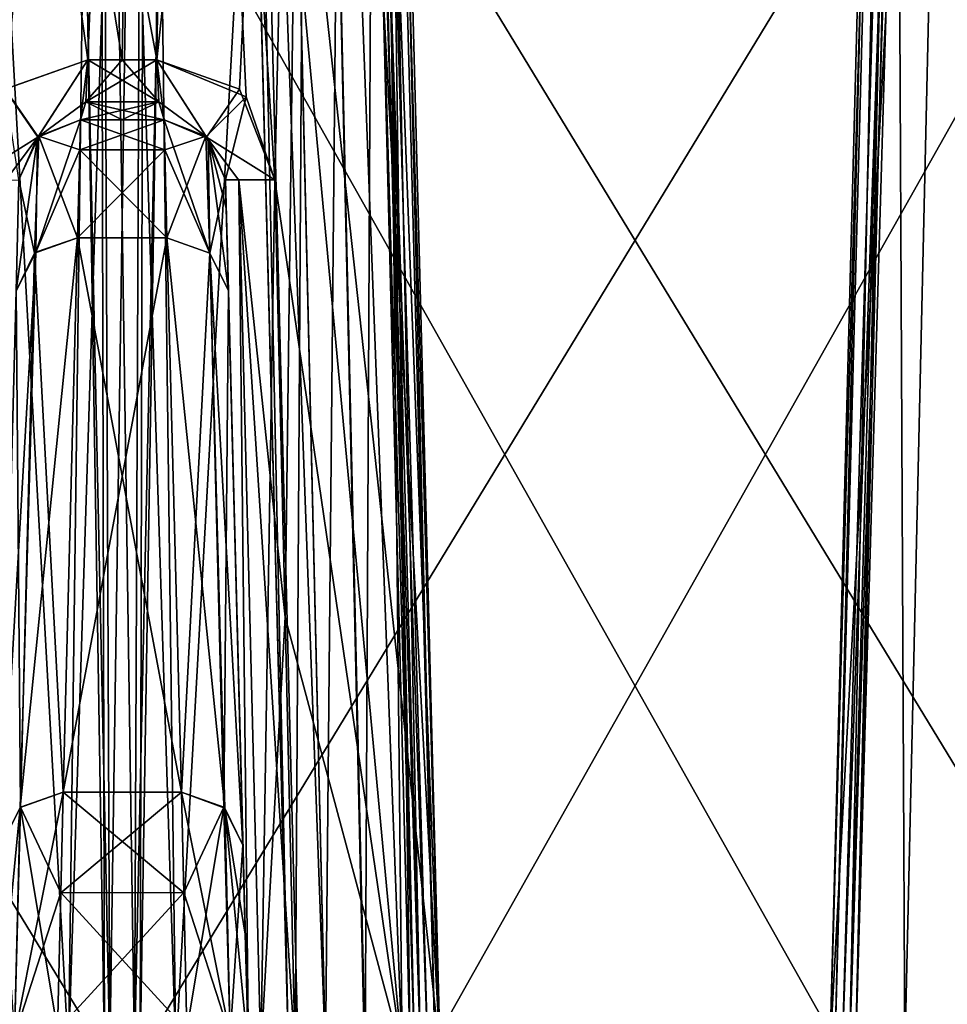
# Model space of a CAD drawing. Header units: inches. Extents: x -9.1 to 9.1, y -2.2 to 4.3.
# Tile 230 of 256: x -6.05 to -5.598, y -0.331 to 0.149. Entities that reach past the tile are written whole.
import ezdxf

# ---------------------------------------------------------------- set-up
doc = ezdxf.new("R2010")
doc.units = ezdxf.units.IN
doc.header["$LTSCALE"] = 65.185185
doc.header["$MEASUREMENT"] = 0
for name, color, linetype in [('2226', 7, 'CONTINUOUS'), ('2227', 7, 'CONTINUOUS'), ('2228', 7, 'CONTINUOUS'), ('2229', 7, 'CONTINUOUS'), ('2230', 7, 'CONTINUOUS'), ('2231', 7, 'CONTINUOUS'), ('2232', 7, 'CONTINUOUS'), ('2234', 7, 'CONTINUOUS'), ('2235', 7, 'CONTINUOUS'), ('2236', 7, 'CONTINUOUS'), ('2237', 7, 'CONTINUOUS'), ('2238', 7, 'CONTINUOUS'), ('3068', 7, 'CONTINUOUS'), ('3069', 7, 'CONTINUOUS'), ('3070', 7, 'CONTINUOUS'), ('3071', 7, 'CONTINUOUS'), ('3072', 7, 'CONTINUOUS'), ('3073', 7, 'CONTINUOUS'), ('4122', 7, 'CONTINUOUS'), ('7433', 7, 'CONTINUOUS'), ('7443', 7, 'CONTINUOUS'), ('7447', 7, 'CONTINUOUS'), ('7457', 7, 'CONTINUOUS'), ('7471', 7, 'CONTINUOUS'), ('7473', 7, 'CONTINUOUS'), ('7477', 7, 'CONTINUOUS'), ('7495', 7, 'CONTINUOUS'), ('7496', 7, 'CONTINUOUS'), ('7497', 7, 'CONTINUOUS'), ('7498', 7, 'CONTINUOUS'), ('7499', 7, 'CONTINUOUS'), ('7500', 7, 'CONTINUOUS'), ('7501', 7, 'CONTINUOUS'), ('7502', 7, 'CONTINUOUS'), ('7504', 7, 'CONTINUOUS'), ('7505', 7, 'CONTINUOUS'), ('7506', 7, 'CONTINUOUS'), ('7507', 7, 'CONTINUOUS'), ('7508', 7, 'CONTINUOUS'), ('7509', 7, 'CONTINUOUS'), ('7510', 7, 'CONTINUOUS'), ('7511', 7, 'CONTINUOUS'), ('7558', 7, 'CONTINUOUS'), ('7561', 7, 'CONTINUOUS'), ('7562', 7, 'CONTINUOUS'), ('7573', 7, 'CONTINUOUS'), ('7576', 7, 'CONTINUOUS'), ('7582', 7, 'CONTINUOUS'), ('7651', 7, 'CONTINUOUS'), ('7654', 7, 'CONTINUOUS'), ('7656', 7, 'CONTINUOUS'), ('7659', 7, 'CONTINUOUS'), ('7691', 7, 'CONTINUOUS'), ('7694', 7, 'CONTINUOUS'), ('7696', 7, 'CONTINUOUS'), ('7699', 7, 'CONTINUOUS'), ('7716', 7, 'CONTINUOUS')]:
    doc.layers.add(name, color=color, linetype=linetype)

msp = doc.modelspace()

# ---------------------------------------------------------------- linework, layer by layer
at = {"layer": '2226', "linetype": 'Continuous'}
for points in [[(-6.05718, 0.11494, 2.79774), (-6.04113, 0.09165, 2.8349), (-6.01682, 0.12921, 2.80832), (-6.05718, 0.11494, 2.79774)], [(-6.04113, 0.09165, 2.8349), (-6.02036, 0.1, 2.8381), (-6.01682, 0.12921, 2.80832), (-6.04113, 0.09165, 2.8349)], [(-6.01682, 0.12921, 2.80832), (-6.02036, 0.1, 2.8381), (-6.01781, 0.10883, 2.817), (-6.01682, 0.12921, 2.80832)], [(-6.07446, 0.07079, 2.79008), (-6.04113, 0.09165, 2.8349), (-6.05718, 0.11494, 2.79774), (-6.07446, 0.07079, 2.79008)], [(-6.04113, 0.09165, 2.8349), (-6.07446, 0.07079, 2.79008), (-6.0568, 0.07059, 2.8083), (-6.04113, 0.09165, 2.8349)], [(-6.05035, 0.07079, 2.83284), (-6.04113, 0.09165, 2.8349), (-6.0568, 0.07059, 2.8083), (-6.05035, 0.07079, 2.83284)]]:
    msp.add_3dface(points, dxfattribs=at)
at = {"layer": '2227', "linetype": 'Continuous'}
for points in [[(-6.02616, -0.355, 2.51422), (-6.11849, -0.355, 2.56708), (-6.09166, 0.82079, 2.58317), (-6.02616, -0.355, 2.51422)], [(-6.05718, 0.11494, 2.79774), (-6.01682, 0.12921, 2.80832), (-6.11268, 0.82079, 2.71927), (-6.05718, 0.11494, 2.79774)], [(-6.01682, 0.12921, 2.80832), (-6, 0.12921, 2.80932), (-6.11268, 0.82079, 2.71927), (-6.01682, 0.12921, 2.80832)], [(-6, 0.12921, 2.80932), (-5.98318, 0.12921, 2.80832), (-6.11268, 0.82079, 2.71927), (-6, 0.12921, 2.80932)], [(-6.11268, 0.82079, 2.71927), (-5.98318, 0.12921, 2.80832), (-5.97324, 0.82079, 2.78829), (-6.11268, 0.82079, 2.71927)], [(-6.01864, 0.2322, 2.52863), (-6.02616, -0.355, 2.51422), (-6.09166, 0.82079, 2.58317), (-6.01864, 0.2322, 2.52863)], [(-5.98318, 0.12921, 2.80832), (-5.93965, 0.11133, 2.79641), (-5.97324, 0.82079, 2.78829), (-5.98318, 0.12921, 2.80832)], [(-5.8636, -0.355, 2.74062), (-5.845, -0.355, 2.667), (-5.97324, 0.82079, 2.78829), (-5.8636, -0.355, 2.74062)], [(-5.92554, 0.07079, 2.79008), (-5.8636, -0.355, 2.74062), (-5.97324, 0.82079, 2.78829), (-5.92554, 0.07079, 2.79008)], [(-5.97324, 0.82079, 2.78829), (-5.845, -0.355, 2.667), (-5.87579, 0.82079, 2.667), (-5.97324, 0.82079, 2.78829)], [(-5.93965, 0.11133, 2.79641), (-5.92554, 0.07079, 2.79008), (-5.97324, 0.82079, 2.78829), (-5.93965, 0.11133, 2.79641)], [(-5.84742, -0.35499, 2.63973), (-5.85461, -0.355, 2.61327), (-5.87871, 0.82079, 2.64024), (-5.84742, -0.35499, 2.63973)], [(-5.87871, 0.82079, 2.64024), (-5.85461, -0.355, 2.61327), (-5.87085, 0.2322, 2.61395), (-5.87871, 0.82079, 2.64024)], [(-5.87579, 0.82079, 2.667), (-5.84742, -0.35499, 2.63973), (-5.87871, 0.82079, 2.64024), (-5.87579, 0.82079, 2.667)], [(-5.845, -0.355, 2.667), (-5.84742, -0.35499, 2.63973), (-5.87579, 0.82079, 2.667), (-5.845, -0.355, 2.667)], [(-5.8636, -0.355, 2.74062), (-5.92554, 0.07079, 2.79008), (-5.92061, -0.14222, 2.79359), (-5.8636, -0.355, 2.74062)], [(-5.91571, -0.355, 2.79707), (-5.8636, -0.355, 2.74062), (-5.92061, -0.14222, 2.79359), (-5.91571, -0.355, 2.79707)]]:
    msp.add_3dface(points, dxfattribs=at)
at = {"layer": '2228', "linetype": 'Continuous'}
for points in [[(-5.94965, 0.07079, 2.83285), (-5.9385, -0.355, 2.83901), (-5.94315, 0.07062, 2.80821), (-5.94965, 0.07079, 2.83285)], [(-5.92061, -0.14222, 2.79359), (-5.92554, 0.07079, 2.79008), (-5.94315, 0.07062, 2.80821), (-5.92061, -0.14222, 2.79359)], [(-5.9385, -0.355, 2.83901), (-5.93242, -0.35527, 2.81515), (-5.94315, 0.07062, 2.80821), (-5.9385, -0.355, 2.83901)], [(-5.93242, -0.35527, 2.81515), (-5.91571, -0.355, 2.79707), (-5.94315, 0.07062, 2.80821), (-5.93242, -0.35527, 2.81515)], [(-5.91571, -0.355, 2.79707), (-5.92061, -0.14222, 2.79359), (-5.94315, 0.07062, 2.80821), (-5.91571, -0.355, 2.79707)]]:
    msp.add_3dface(points, dxfattribs=at)
at = {"layer": '2229', "linetype": 'Continuous'}
for points in [[(-5.93965, 0.11133, 2.79641), (-5.98318, 0.12921, 2.80832), (-5.95914, 0.0919, 2.83479), (-5.93965, 0.11133, 2.79641)], [(-5.95914, 0.0919, 2.83479), (-5.98318, 0.12921, 2.80832), (-5.98219, 0.10882, 2.81701), (-5.95914, 0.0919, 2.83479)], [(-5.94965, 0.07079, 2.83285), (-5.93965, 0.11133, 2.79641), (-5.95914, 0.0919, 2.83479), (-5.94965, 0.07079, 2.83285)], [(-5.94965, 0.07079, 2.83285), (-5.92554, 0.07079, 2.79008), (-5.93965, 0.11133, 2.79641), (-5.94965, 0.07079, 2.83285)], [(-5.97964, 0.1, 2.8381), (-5.95914, 0.0919, 2.83479), (-5.98219, 0.10882, 2.81701), (-5.97964, 0.1, 2.8381)], [(-5.92554, 0.07079, 2.79008), (-5.94965, 0.07079, 2.83285), (-5.94315, 0.07062, 2.80821), (-5.92554, 0.07079, 2.79008)]]:
    msp.add_3dface(points, dxfattribs=at)
at = {"layer": '2230', "linetype": 'Continuous'}
for points in [[(-6.01682, 0.12921, 2.80832), (-6.01781, 0.10883, 2.817), (-6, 0.12921, 2.80932), (-6.01682, 0.12921, 2.80832)], [(-5.98318, 0.12921, 2.80832), (-6.01781, 0.10883, 2.817), (-5.98219, 0.10882, 2.81701), (-5.98318, 0.12921, 2.80832)], [(-6.01781, 0.10883, 2.817), (-5.98318, 0.12921, 2.80832), (-6, 0.12921, 2.80932), (-6.01781, 0.10883, 2.817)], [(-6.01781, 0.10883, 2.817), (-6.02036, 0.1, 2.8381), (-5.98219, 0.10882, 2.81701), (-6.01781, 0.10883, 2.817)], [(-5.98219, 0.10882, 2.81701), (-6.02036, 0.1, 2.8381), (-6, 0.1, 2.83931), (-5.98219, 0.10882, 2.81701)], [(-5.97964, 0.1, 2.8381), (-5.98219, 0.10882, 2.81701), (-6, 0.1, 2.83931), (-5.97964, 0.1, 2.8381)]]:
    msp.add_3dface(points, dxfattribs=at)
at = {"layer": '2231', "linetype": 'Continuous'}
for points in [[(-6.02036, 0.1, 2.8381), (-6.02036, 0.1, 3.68829), (-6, 0.1, 2.83931), (-6.02036, 0.1, 2.8381)], [(-6.02036, 0.1, 3.68829), (-5.97964, 0.1, 2.8381), (-6, 0.1, 2.83931), (-6.02036, 0.1, 3.68829)], [(-5.97964, 0.1, 2.8381), (-6.02036, 0.1, 3.68829), (-5.97964, 0.1, 3.68829), (-5.97964, 0.1, 2.8381)]]:
    msp.add_3dface(points, dxfattribs=at)
at = {"layer": '2232', "linetype": 'Continuous'}
for points in [[(-6.02036, 0.1, 2.8381), (-6.04113, 0.09165, 2.8349), (-6.02036, 0.1, 3.68829), (-6.02036, 0.1, 2.8381)], [(-6.02036, 0.1, 3.68829), (-6.04113, 0.09165, 2.8349), (-6.0407, 0.09205, 3.68829), (-6.02036, 0.1, 3.68829)], [(-6.05035, 0.07079, 2.83284), (-6.05035, 0.07079, 3.68829), (-6.0407, 0.09205, 3.68829), (-6.05035, 0.07079, 2.83284)], [(-6.04113, 0.09165, 2.8349), (-6.05035, 0.07079, 2.83284), (-6.0407, 0.09205, 3.68829), (-6.04113, 0.09165, 2.8349)]]:
    msp.add_3dface(points, dxfattribs=at)
at = {"layer": '2234', "linetype": 'Continuous'}
for points in [[(-6.02036, 0.1, 3.68829), (-6.0407, 0.09205, 3.68829), (-6.02072, 0.08543, 3.80812), (-6.02036, 0.1, 3.68829)], [(-6.0407, 0.09205, 3.68829), (-6.05035, 0.07079, 3.68829), (-6.04273, 0.03513, 3.91677), (-6.0407, 0.09205, 3.68829)], [(-6.02177, 0.04257, 3.92096), (-6.0407, 0.09205, 3.68829), (-6.04273, 0.03513, 3.91677), (-6.02177, 0.04257, 3.92096)], [(-6.0407, 0.09205, 3.68829), (-6.02177, 0.04257, 3.92096), (-6.02072, 0.08543, 3.80812), (-6.0407, 0.09205, 3.68829)], [(-6.05035, 0.07079, 3.68829), (-6.05176, 0.0168, 3.907), (-6.04273, 0.03513, 3.91677), (-6.05035, 0.07079, 3.68829)]]:
    msp.add_3dface(points, dxfattribs=at)
at = {"layer": '2235', "linetype": 'Continuous'}
for points in [[(-5.97964, 0.1, 3.68829), (-6.02036, 0.1, 3.68829), (-6.02072, 0.08543, 3.80812), (-5.97964, 0.1, 3.68829)], [(-5.97964, 0.1, 3.68829), (-6.02072, 0.08543, 3.80812), (-5.97928, 0.08543, 3.80812), (-5.97964, 0.1, 3.68829)], [(-6.02177, 0.04257, 3.92096), (-5.97823, 0.04257, 3.92096), (-5.97928, 0.08543, 3.80812), (-6.02177, 0.04257, 3.92096)], [(-6.02072, 0.08543, 3.80812), (-6.02177, 0.04257, 3.92096), (-5.97928, 0.08543, 3.80812), (-6.02072, 0.08543, 3.80812)]]:
    msp.add_3dface(points, dxfattribs=at)
at = {"layer": '2236', "linetype": 'Continuous'}
for points in [[(-5.95812, 0.09091, 3.68829), (-5.97964, 0.1, 3.68829), (-5.95725, 0.03511, 3.91676), (-5.95812, 0.09091, 3.68829)], [(-5.95725, 0.03511, 3.91676), (-5.97964, 0.1, 3.68829), (-5.97928, 0.08543, 3.80812), (-5.95725, 0.03511, 3.91676)], [(-5.94965, 0.07079, 3.68829), (-5.95812, 0.09091, 3.68829), (-5.94929, 0.05708, 3.80093), (-5.94965, 0.07079, 3.68829)], [(-5.95812, 0.09091, 3.68829), (-5.94824, 0.0168, 3.907), (-5.94929, 0.05708, 3.80093), (-5.95812, 0.09091, 3.68829)], [(-5.94824, 0.0168, 3.907), (-5.95812, 0.09091, 3.68829), (-5.95725, 0.03511, 3.91676), (-5.94824, 0.0168, 3.907)], [(-5.97823, 0.04257, 3.92096), (-5.95725, 0.03511, 3.91676), (-5.97928, 0.08543, 3.80812), (-5.97823, 0.04257, 3.92096)]]:
    msp.add_3dface(points, dxfattribs=at)
at = {"layer": '2237', "linetype": 'Continuous'}
for points in [[(-5.95914, 0.0919, 2.83479), (-5.97964, 0.1, 2.8381), (-5.95812, 0.09091, 3.68829), (-5.95914, 0.0919, 2.83479)], [(-5.97964, 0.1, 2.8381), (-5.97964, 0.1, 3.68829), (-5.95812, 0.09091, 3.68829), (-5.97964, 0.1, 2.8381)], [(-5.94965, 0.07079, 2.83285), (-5.95914, 0.0919, 2.83479), (-5.94965, 0.07079, 3.68829), (-5.94965, 0.07079, 2.83285)], [(-5.94965, 0.07079, 3.68829), (-5.95914, 0.0919, 2.83479), (-5.95812, 0.09091, 3.68829), (-5.94965, 0.07079, 3.68829)]]:
    msp.add_3dface(points, dxfattribs=at)
at = {"layer": '2238', "linetype": 'Continuous'}
for points in [[(-5.9385, -0.355, 2.83901), (-5.94965, 0.07079, 2.83285), (-5.94965, 0.07079, 3.68829), (-5.9385, -0.355, 2.83901)], [(-5.9385, -0.355, 2.83901), (-5.94965, 0.07079, 3.68829), (-5.94929, 0.05708, 3.80093), (-5.9385, -0.355, 2.83901)], [(-5.94824, 0.0168, 3.907), (-5.9385, -0.355, 2.83901), (-5.94929, 0.05708, 3.80093), (-5.94824, 0.0168, 3.907)], [(-5.94116, -0.25335, 4.42085), (-5.9385, -0.355, 2.83901), (-5.94824, 0.0168, 3.907), (-5.94116, -0.25335, 4.42085)], [(-5.94002, -0.29679, 4.47815), (-5.9385, -0.355, 2.83901), (-5.94116, -0.25335, 4.42085), (-5.94002, -0.29679, 4.47815)], [(-5.9385, -0.355, 4.51799), (-5.9385, -0.355, 2.83901), (-5.94002, -0.29679, 4.47815), (-5.9385, -0.355, 4.51799)]]:
    msp.add_3dface(points, dxfattribs=at)
at = {"layer": '3068', "linetype": 'Continuous'}
for points in [[(-5.97115, -0.22758, 4.43481), (-6.02885, -0.22758, 4.43481), (-6.02998, -0.27657, 4.49962), (-5.97115, -0.22758, 4.43481)], [(-5.97002, -0.27648, 4.49954), (-5.97115, -0.22758, 4.43481), (-6.02998, -0.27657, 4.49962), (-5.97002, -0.27648, 4.49954)], [(-5.96848, -0.34354, 4.5452), (-5.97002, -0.27648, 4.49954), (-6.03152, -0.34354, 4.5452), (-5.96848, -0.34354, 4.5452)], [(-6.03152, -0.34354, 4.5452), (-5.97002, -0.27648, 4.49954), (-6.02998, -0.27657, 4.49962), (-6.03152, -0.34354, 4.5452)]]:
    msp.add_3dface(points, dxfattribs=at)
at = {"layer": '3069', "linetype": 'Continuous'}
for points in [[(-6.02998, -0.27657, 4.49962), (-6.02885, -0.22758, 4.43481), (-6.04953, -0.23479, 4.43074), (-6.02998, -0.27657, 4.49962)], [(-6.04953, -0.23479, 4.43074), (-6.05884, -0.25335, 4.42085), (-6.05253, -0.34656, 4.53713), (-6.04953, -0.23479, 4.43074)], [(-6.03152, -0.34354, 4.5452), (-6.04953, -0.23479, 4.43074), (-6.05253, -0.34656, 4.53713), (-6.03152, -0.34354, 4.5452)], [(-6.03152, -0.34354, 4.5452), (-6.02998, -0.27657, 4.49962), (-6.04953, -0.23479, 4.43074), (-6.03152, -0.34354, 4.5452)]]:
    msp.add_3dface(points, dxfattribs=at)
at = {"layer": '3070', "linetype": 'Continuous'}
for points in [[(-6.02885, -0.22758, 4.43481), (-6.02177, 0.04257, 3.92096), (-6.04273, 0.03513, 3.91677), (-6.02885, -0.22758, 4.43481)], [(-6.05176, 0.0168, 3.907), (-6.04953, -0.23479, 4.43074), (-6.04273, 0.03513, 3.91677), (-6.05176, 0.0168, 3.907)], [(-6.04953, -0.23479, 4.43074), (-6.02885, -0.22758, 4.43481), (-6.04273, 0.03513, 3.91677), (-6.04953, -0.23479, 4.43074)], [(-6.05884, -0.25335, 4.42085), (-6.04953, -0.23479, 4.43074), (-6.05176, 0.0168, 3.907), (-6.05884, -0.25335, 4.42085)]]:
    msp.add_3dface(points, dxfattribs=at)
at = {"layer": '3071', "linetype": 'Continuous'}
for points in [[(-6.02885, -0.22758, 4.43481), (-5.97115, -0.22758, 4.43481), (-5.97823, 0.04257, 3.92096), (-6.02885, -0.22758, 4.43481)], [(-6.02885, -0.22758, 4.43481), (-5.97823, 0.04257, 3.92096), (-6.02177, 0.04257, 3.92096), (-6.02885, -0.22758, 4.43481)]]:
    msp.add_3dface(points, dxfattribs=at)
at = {"layer": '3072', "linetype": 'Continuous'}
for points in [[(-5.97115, -0.22758, 4.43481), (-5.94991, -0.23527, 4.43048), (-5.97823, 0.04257, 3.92096), (-5.97115, -0.22758, 4.43481)], [(-5.97823, 0.04257, 3.92096), (-5.94991, -0.23527, 4.43048), (-5.95725, 0.03511, 3.91676), (-5.97823, 0.04257, 3.92096)], [(-5.94116, -0.25335, 4.42085), (-5.94824, 0.0168, 3.907), (-5.95725, 0.03511, 3.91676), (-5.94116, -0.25335, 4.42085)], [(-5.94991, -0.23527, 4.43048), (-5.94116, -0.25335, 4.42085), (-5.95725, 0.03511, 3.91676), (-5.94991, -0.23527, 4.43048)]]:
    msp.add_3dface(points, dxfattribs=at)
at = {"layer": '3073', "linetype": 'Continuous'}
for points in [[(-5.94747, -0.34629, 4.537), (-5.97115, -0.22758, 4.43481), (-5.97002, -0.27648, 4.49954), (-5.94747, -0.34629, 4.537)], [(-5.97115, -0.22758, 4.43481), (-5.94747, -0.34629, 4.537), (-5.94991, -0.23527, 4.43048), (-5.97115, -0.22758, 4.43481)], [(-5.94747, -0.34629, 4.537), (-5.9385, -0.355, 4.51799), (-5.94991, -0.23527, 4.43048), (-5.94747, -0.34629, 4.537)], [(-5.9385, -0.355, 4.51799), (-5.94002, -0.29679, 4.47815), (-5.94991, -0.23527, 4.43048), (-5.9385, -0.355, 4.51799)], [(-5.94002, -0.29679, 4.47815), (-5.94116, -0.25335, 4.42085), (-5.94991, -0.23527, 4.43048), (-5.94002, -0.29679, 4.47815)], [(-5.96848, -0.34354, 4.5452), (-5.94747, -0.34629, 4.537), (-5.97002, -0.27648, 4.49954), (-5.96848, -0.34354, 4.5452)]]:
    msp.add_3dface(points, dxfattribs=at)
at = {"layer": '4122', "linetype": 'Continuous'}
for points in [[(-6.02885, -0.22758, -4.43481), (-5.97002, -0.27657, -4.49962), (-6.02998, -0.27651, -4.49957), (-6.02885, -0.22758, -4.43481)], [(-5.97115, -0.22758, -4.43481), (-5.97002, -0.27657, -4.49962), (-6.02885, -0.22758, -4.43481), (-5.97115, -0.22758, -4.43481)], [(-5.96848, -0.34354, -4.5452), (-6.03152, -0.34354, -4.5452), (-6.02998, -0.27651, -4.49957), (-5.96848, -0.34354, -4.5452)], [(-5.97002, -0.27657, -4.49962), (-5.96848, -0.34354, -4.5452), (-6.02998, -0.27651, -4.49957), (-5.97002, -0.27657, -4.49962)]]:
    msp.add_3dface(points, dxfattribs=at)
at = {"layer": '7433', "linetype": 'Continuous'}
for points in [[(-5.85102, -0.355, 2.57095), (-5.51827, 0.2357, 1.96368), (-5.86822, 0.2357, 2.56982), (-5.85102, -0.355, 2.57095)], [(-5.85102, -0.355, 2.57095), (-5.50869, -0.355, 1.97802), (-5.51827, 0.2357, 1.96368), (-5.85102, -0.355, 2.57095)]]:
    msp.add_3dface(points, dxfattribs=at)
at = {"layer": '7443', "linetype": 'Continuous'}
for points in [[(-5.64898, -0.355, 1.89702), (-5.63178, 0.2357, 1.89815), (-5.60808, 0.82088, 1.87651), (-5.64898, -0.355, 1.89702)], [(-5.64898, -0.355, 1.89702), (-5.60808, 0.82088, 1.87651), (-5.64247, -0.3552, 1.87627), (-5.64898, -0.355, 1.89702)], [(-5.60808, 0.82088, 1.87651), (-5.61268, 0.82079, 1.85325), (-5.64247, -0.3552, 1.87627), (-5.60808, 0.82088, 1.87651)], [(-5.64247, -0.3552, 1.87627), (-5.61268, 0.82079, 1.85325), (-5.62915, 0.2322, 1.85402), (-5.64247, -0.3552, 1.87627)], [(-5.64539, -0.355, 1.85471), (-5.64247, -0.3552, 1.87627), (-5.62915, 0.2322, 1.85402), (-5.64539, -0.355, 1.85471)]]:
    msp.add_3dface(points, dxfattribs=at)
at = {"layer": '7447', "linetype": 'Continuous'}
for points in [[(-5.61849, -0.355, 1.70105), (-5.655, -0.355, 1.80097), (-5.59166, 0.82079, 1.71715), (-5.61849, -0.355, 1.70105)], [(-5.655, -0.355, 1.80097), (-5.65258, -0.355, 1.82827), (-5.62421, 0.82079, 1.80097), (-5.655, -0.355, 1.80097)], [(-5.655, -0.355, 1.80097), (-5.62421, 0.82079, 1.80097), (-5.59166, 0.82079, 1.71715), (-5.655, -0.355, 1.80097)], [(-5.65258, -0.355, 1.82827), (-5.64539, -0.355, 1.85471), (-5.62129, 0.82079, 1.82774), (-5.65258, -0.355, 1.82827)], [(-5.62421, 0.82079, 1.80097), (-5.65258, -0.355, 1.82827), (-5.62129, 0.82079, 1.82774), (-5.62421, 0.82079, 1.80097)], [(-5.64539, -0.355, 1.85471), (-5.62915, 0.2322, 1.85402), (-5.62129, 0.82079, 1.82774), (-5.64539, -0.355, 1.85471)], [(-5.52616, -0.355, 1.6482), (-5.61849, -0.355, 1.70105), (-5.59166, 0.82079, 1.71715), (-5.52616, -0.355, 1.6482)]]:
    msp.add_3dface(points, dxfattribs=at)
at = {"layer": '7457', "linetype": 'Continuous'}
for points in [[(-5.50869, -0.355, -1.97607), (-5.85102, -0.355, -2.569), (-5.86822, 0.2357, -2.56787), (-5.50869, -0.355, -1.97607)], [(-5.50869, -0.355, -1.97607), (-5.86822, 0.2357, -2.56787), (-5.51827, 0.2357, -1.96174), (-5.50869, -0.355, -1.97607)]]:
    msp.add_3dface(points, dxfattribs=at)
at = {"layer": '7471', "linetype": 'Continuous'}
for points in [[(-5.65258, -0.355, -1.82632), (-5.655, -0.355, -1.79903), (-5.62129, 0.82079, -1.82579), (-5.65258, -0.355, -1.82632)], [(-5.655, -0.355, -1.79903), (-5.61849, -0.355, -1.6991), (-5.62421, 0.82079, -1.79903), (-5.655, -0.355, -1.79903)], [(-5.655, -0.355, -1.79903), (-5.62421, 0.82079, -1.79903), (-5.62129, 0.82079, -1.82579), (-5.655, -0.355, -1.79903)], [(-5.64539, -0.355, -1.85276), (-5.65258, -0.355, -1.82632), (-5.62129, 0.82079, -1.82579), (-5.64539, -0.355, -1.85276)], [(-5.62915, 0.2322, -1.85207), (-5.64539, -0.355, -1.85276), (-5.62129, 0.82079, -1.82579), (-5.62915, 0.2322, -1.85207)], [(-5.62421, 0.82079, -1.79903), (-5.61849, -0.355, -1.6991), (-5.59166, 0.82079, -1.7152), (-5.62421, 0.82079, -1.79903)], [(-5.61849, -0.355, -1.6991), (-5.52616, -0.355, -1.64625), (-5.59166, 0.82079, -1.7152), (-5.61849, -0.355, -1.6991)]]:
    msp.add_3dface(points, dxfattribs=at)
at = {"layer": '7473', "linetype": 'Continuous'}
for points in [[(-5.64898, -0.355, -1.89507), (-5.64247, -0.3552, -1.87432), (-5.60808, 0.82088, -1.87456), (-5.64898, -0.355, -1.89507)], [(-5.64898, -0.355, -1.89507), (-5.60808, 0.82088, -1.87456), (-5.63178, 0.2357, -1.8962), (-5.64898, -0.355, -1.89507)], [(-5.64247, -0.3552, -1.87432), (-5.64539, -0.355, -1.85276), (-5.60808, 0.82088, -1.87456), (-5.64247, -0.3552, -1.87432)], [(-5.64539, -0.355, -1.85276), (-5.62915, 0.2322, -1.85207), (-5.60808, 0.82088, -1.87456), (-5.64539, -0.355, -1.85276)]]:
    msp.add_3dface(points, dxfattribs=at)
at = {"layer": '7477', "linetype": 'Continuous'}
for points in [[(-5.99131, -0.355, -2.488), (-5.64898, -0.355, -1.89507), (-5.63178, 0.2357, -1.8962), (-5.99131, -0.355, -2.488)], [(-5.99131, -0.355, -2.488), (-5.63178, 0.2357, -1.8962), (-5.98173, 0.2357, -2.50234), (-5.99131, -0.355, -2.488)]]:
    msp.add_3dface(points, dxfattribs=at)
at = {"layer": '7495', "linetype": 'Continuous'}
for points in [[(-6.05705, 0.11507, -2.79584), (-6.01682, 0.12921, -2.80637), (-6.04092, 0.09185, -2.833), (-6.05705, 0.11507, -2.79584)], [(-6.04092, 0.09185, -2.833), (-6.01682, 0.12921, -2.80637), (-6.01781, 0.10883, -2.81506), (-6.04092, 0.09185, -2.833)], [(-6.05035, 0.07079, -2.8309), (-6.05705, 0.11507, -2.79584), (-6.04092, 0.09185, -2.833), (-6.05035, 0.07079, -2.8309)], [(-6.02036, 0.1, -2.83615), (-6.04092, 0.09185, -2.833), (-6.01781, 0.10883, -2.81506), (-6.02036, 0.1, -2.83615)]]:
    msp.add_3dface(points, dxfattribs=at)
at = {"layer": '7496', "linetype": 'Continuous'}
for points in [[(-6.01781, 0.10883, -2.81506), (-6.01682, 0.12921, -2.80637), (-5.98219, 0.10883, -2.81505), (-6.01781, 0.10883, -2.81506)], [(-5.98219, 0.10883, -2.81505), (-6.01682, 0.12921, -2.80637), (-6, 0.12921, -2.80737), (-5.98219, 0.10883, -2.81505)], [(-5.98318, 0.12921, -2.80637), (-5.98219, 0.10883, -2.81505), (-6, 0.12921, -2.80737), (-5.98318, 0.12921, -2.80637)], [(-6.02036, 0.1, -2.83615), (-6.01781, 0.10883, -2.81506), (-6, 0.1, -2.83736), (-6.02036, 0.1, -2.83615)], [(-5.97964, 0.1, -2.83615), (-6.01781, 0.10883, -2.81506), (-5.98219, 0.10883, -2.81505), (-5.97964, 0.1, -2.83615)], [(-6.01781, 0.10883, -2.81506), (-5.97964, 0.1, -2.83615), (-6, 0.1, -2.83736), (-6.01781, 0.10883, -2.81506)]]:
    msp.add_3dface(points, dxfattribs=at)
at = {"layer": '7497', "linetype": 'Continuous'}
for points in [[(-5.97964, 0.1, -2.83615), (-5.98219, 0.10883, -2.81505), (-5.98318, 0.12921, -2.80637), (-5.97964, 0.1, -2.83615)], [(-5.97964, 0.1, -2.83615), (-5.98318, 0.12921, -2.80637), (-5.95887, 0.09165, -2.83295), (-5.97964, 0.1, -2.83615)], [(-5.98318, 0.12921, -2.80637), (-5.94281, 0.11493, -2.79578), (-5.95887, 0.09165, -2.83295), (-5.98318, 0.12921, -2.80637)], [(-5.94281, 0.11493, -2.79578), (-5.92554, 0.07079, -2.78813), (-5.95887, 0.09165, -2.83295), (-5.94281, 0.11493, -2.79578)], [(-5.95887, 0.09165, -2.83295), (-5.92554, 0.07079, -2.78813), (-5.9432, 0.07058, -2.80635), (-5.95887, 0.09165, -2.83295)], [(-5.94965, 0.07079, -2.8309), (-5.95887, 0.09165, -2.83295), (-5.9432, 0.07058, -2.80635), (-5.94965, 0.07079, -2.8309)]]:
    msp.add_3dface(points, dxfattribs=at)
at = {"layer": '7498', "linetype": 'Continuous'}
for points in [[(-5.9385, -0.355, -2.83706), (-5.94965, 0.07079, -2.8309), (-5.9432, 0.07058, -2.80635), (-5.9385, -0.355, -2.83706)], [(-5.9432, 0.07058, -2.80635), (-5.92554, 0.07079, -2.78813), (-5.93243, -0.35527, -2.8132), (-5.9432, 0.07058, -2.80635)], [(-5.9385, -0.355, -2.83706), (-5.9432, 0.07058, -2.80635), (-5.93243, -0.35527, -2.8132), (-5.9385, -0.355, -2.83706)], [(-5.93243, -0.35527, -2.8132), (-5.92554, 0.07079, -2.78813), (-5.92061, -0.14223, -2.79164), (-5.93243, -0.35527, -2.8132)], [(-5.91571, -0.355, -2.79513), (-5.93243, -0.35527, -2.8132), (-5.92061, -0.14223, -2.79164), (-5.91571, -0.355, -2.79513)]]:
    msp.add_3dface(points, dxfattribs=at)
at = {"layer": '7499', "linetype": 'Continuous'}
for points in [[(-5.9385, -0.355, -2.83706), (-5.9385, -0.355, -4.51799), (-5.94965, 0.07079, -3.68829), (-5.9385, -0.355, -2.83706)], [(-5.94965, 0.07079, -3.68829), (-5.9385, -0.355, -4.51799), (-5.94929, 0.05708, -3.80093), (-5.94965, 0.07079, -3.68829)], [(-5.94965, 0.07079, -2.8309), (-5.9385, -0.355, -2.83706), (-5.94965, 0.07079, -3.68829), (-5.94965, 0.07079, -2.8309)], [(-5.94929, 0.05708, -3.80093), (-5.9385, -0.355, -4.51799), (-5.94824, 0.0168, -3.907), (-5.94929, 0.05708, -3.80093)], [(-5.94824, 0.0168, -3.907), (-5.9385, -0.355, -4.51799), (-5.94116, -0.25335, -4.42085), (-5.94824, 0.0168, -3.907)]]:
    msp.add_3dface(points, dxfattribs=at)
at = {"layer": '7500', "linetype": 'Continuous'}
for points in [[(-5.97964, 0.1, -2.83615), (-5.95887, 0.09165, -2.83295), (-5.97964, 0.1, -3.68829), (-5.97964, 0.1, -2.83615)], [(-5.97964, 0.1, -3.68829), (-5.95887, 0.09165, -2.83295), (-5.9593, 0.09205, -3.68829), (-5.97964, 0.1, -3.68829)], [(-5.95887, 0.09165, -2.83295), (-5.94965, 0.07079, -2.8309), (-5.9593, 0.09205, -3.68829), (-5.95887, 0.09165, -2.83295)], [(-5.94965, 0.07079, -2.8309), (-5.94965, 0.07079, -3.68829), (-5.9593, 0.09205, -3.68829), (-5.94965, 0.07079, -2.8309)]]:
    msp.add_3dface(points, dxfattribs=at)
at = {"layer": '7501', "linetype": 'Continuous'}
for points in [[(-6.02036, 0.1, -2.83615), (-6, 0.1, -2.83736), (-5.97964, 0.1, -3.68829), (-6.02036, 0.1, -2.83615)], [(-6.02036, 0.1, -2.83615), (-5.97964, 0.1, -3.68829), (-6.02036, 0.1, -3.68829), (-6.02036, 0.1, -2.83615)], [(-6, 0.1, -2.83736), (-5.97964, 0.1, -2.83615), (-5.97964, 0.1, -3.68829), (-6, 0.1, -2.83736)]]:
    msp.add_3dface(points, dxfattribs=at)
at = {"layer": '7502', "linetype": 'Continuous'}
for points in [[(-6.04092, 0.09185, -2.833), (-6.02036, 0.1, -2.83615), (-6.04124, 0.09154, -3.68829), (-6.04092, 0.09185, -2.833)], [(-6.02036, 0.1, -2.83615), (-6.02036, 0.1, -3.68829), (-6.04124, 0.09154, -3.68829), (-6.02036, 0.1, -2.83615)], [(-6.05035, 0.07079, -2.8309), (-6.04092, 0.09185, -2.833), (-6.05035, 0.07079, -3.68829), (-6.05035, 0.07079, -2.8309)], [(-6.05035, 0.07079, -3.68829), (-6.04092, 0.09185, -2.833), (-6.04124, 0.09154, -3.68829), (-6.05035, 0.07079, -3.68829)]]:
    msp.add_3dface(points, dxfattribs=at)
at = {"layer": '7504', "linetype": 'Continuous'}
for points in [[(-6.05255, -0.34645, -4.53706), (-6.02885, -0.22758, -4.43481), (-6.02998, -0.27651, -4.49957), (-6.05255, -0.34645, -4.53706)], [(-6.02885, -0.22758, -4.43481), (-6.05255, -0.34645, -4.53706), (-6.0498, -0.23502, -4.43061), (-6.02885, -0.22758, -4.43481)], [(-6.05255, -0.34645, -4.53706), (-6.0615, -0.355, -4.51799), (-6.0498, -0.23502, -4.43061), (-6.05255, -0.34645, -4.53706)], [(-6.0615, -0.355, -4.51799), (-6.05884, -0.25335, -4.42085), (-6.0498, -0.23502, -4.43061), (-6.0615, -0.355, -4.51799)], [(-6.03152, -0.34354, -4.5452), (-6.05255, -0.34645, -4.53706), (-6.02998, -0.27651, -4.49957), (-6.03152, -0.34354, -4.5452)]]:
    msp.add_3dface(points, dxfattribs=at)
at = {"layer": '7505', "linetype": 'Continuous'}
for points in [[(-6.02885, -0.22758, -4.43481), (-6.0498, -0.23502, -4.43061), (-6.02177, 0.04257, -3.92096), (-6.02885, -0.22758, -4.43481)], [(-6.02177, 0.04257, -3.92096), (-6.0498, -0.23502, -4.43061), (-6.04218, 0.03559, -3.91702), (-6.02177, 0.04257, -3.92096)], [(-6.05884, -0.25335, -4.42085), (-6.05176, 0.0168, -3.907), (-6.04218, 0.03559, -3.91702), (-6.05884, -0.25335, -4.42085)], [(-6.0498, -0.23502, -4.43061), (-6.05884, -0.25335, -4.42085), (-6.04218, 0.03559, -3.91702), (-6.0498, -0.23502, -4.43061)]]:
    msp.add_3dface(points, dxfattribs=at)
at = {"layer": '7506', "linetype": 'Continuous'}
for points in [[(-5.97115, -0.22758, -4.43481), (-6.02885, -0.22758, -4.43481), (-6.02177, 0.04257, -3.92096), (-5.97115, -0.22758, -4.43481)], [(-5.97115, -0.22758, -4.43481), (-6.02177, 0.04257, -3.92096), (-5.97823, 0.04257, -3.92096), (-5.97115, -0.22758, -4.43481)]]:
    msp.add_3dface(points, dxfattribs=at)
at = {"layer": '7507', "linetype": 'Continuous'}
for points in [[(-5.97115, -0.22758, -4.43481), (-5.97823, 0.04257, -3.92096), (-5.95727, 0.03513, -3.91677), (-5.97115, -0.22758, -4.43481)], [(-5.97115, -0.22758, -4.43481), (-5.95727, 0.03513, -3.91677), (-5.95047, -0.23479, -4.43074), (-5.97115, -0.22758, -4.43481)], [(-5.95727, 0.03513, -3.91677), (-5.94824, 0.0168, -3.907), (-5.95047, -0.23479, -4.43074), (-5.95727, 0.03513, -3.91677)], [(-5.94824, 0.0168, -3.907), (-5.94116, -0.25335, -4.42085), (-5.95047, -0.23479, -4.43074), (-5.94824, 0.0168, -3.907)]]:
    msp.add_3dface(points, dxfattribs=at)
at = {"layer": '7508', "linetype": 'Continuous'}
for points in [[(-5.97964, 0.1, -3.68829), (-5.9593, 0.09205, -3.68829), (-5.97928, 0.08543, -3.80812), (-5.97964, 0.1, -3.68829)], [(-5.9593, 0.09205, -3.68829), (-5.97823, 0.04257, -3.92096), (-5.97928, 0.08543, -3.80812), (-5.9593, 0.09205, -3.68829)], [(-5.97823, 0.04257, -3.92096), (-5.9593, 0.09205, -3.68829), (-5.95727, 0.03513, -3.91677), (-5.97823, 0.04257, -3.92096)], [(-5.9593, 0.09205, -3.68829), (-5.94965, 0.07079, -3.68829), (-5.95727, 0.03513, -3.91677), (-5.9593, 0.09205, -3.68829)], [(-5.94965, 0.07079, -3.68829), (-5.94824, 0.0168, -3.907), (-5.95727, 0.03513, -3.91677), (-5.94965, 0.07079, -3.68829)], [(-5.94965, 0.07079, -3.68829), (-5.94929, 0.05708, -3.80093), (-5.94824, 0.0168, -3.907), (-5.94965, 0.07079, -3.68829)]]:
    msp.add_3dface(points, dxfattribs=at)
at = {"layer": '7509', "linetype": 'Continuous'}
for points in [[(-6.02036, 0.1, -3.68829), (-5.97928, 0.08543, -3.80812), (-6.02072, 0.08543, -3.80812), (-6.02036, 0.1, -3.68829)], [(-6.02036, 0.1, -3.68829), (-5.97964, 0.1, -3.68829), (-5.97928, 0.08543, -3.80812), (-6.02036, 0.1, -3.68829)], [(-5.97823, 0.04257, -3.92096), (-6.02177, 0.04257, -3.92096), (-6.02072, 0.08543, -3.80812), (-5.97823, 0.04257, -3.92096)], [(-5.97928, 0.08543, -3.80812), (-5.97823, 0.04257, -3.92096), (-6.02072, 0.08543, -3.80812), (-5.97928, 0.08543, -3.80812)]]:
    msp.add_3dface(points, dxfattribs=at)
at = {"layer": '7510', "linetype": 'Continuous'}
for points in [[(-6.04124, 0.09154, -3.68829), (-6.02036, 0.1, -3.68829), (-6.04218, 0.03559, -3.91702), (-6.04124, 0.09154, -3.68829)], [(-6.04218, 0.03559, -3.91702), (-6.02036, 0.1, -3.68829), (-6.02072, 0.08543, -3.80812), (-6.04218, 0.03559, -3.91702)], [(-6.05035, 0.07079, -3.68829), (-6.04124, 0.09154, -3.68829), (-6.05176, 0.0168, -3.907), (-6.05035, 0.07079, -3.68829)], [(-6.05176, 0.0168, -3.907), (-6.04124, 0.09154, -3.68829), (-6.04218, 0.03559, -3.91702), (-6.05176, 0.0168, -3.907)], [(-6.02177, 0.04257, -3.92096), (-6.04218, 0.03559, -3.91702), (-6.02072, 0.08543, -3.80812), (-6.02177, 0.04257, -3.92096)]]:
    msp.add_3dface(points, dxfattribs=at)
at = {"layer": '7511', "linetype": 'Continuous'}
for points in [[(-5.97002, -0.27657, -4.49962), (-5.97115, -0.22758, -4.43481), (-5.95047, -0.23479, -4.43074), (-5.97002, -0.27657, -4.49962)], [(-5.96848, -0.34354, -4.5452), (-5.97002, -0.27657, -4.49962), (-5.95047, -0.23479, -4.43074), (-5.96848, -0.34354, -4.5452)], [(-5.94747, -0.34656, -4.53713), (-5.96848, -0.34354, -4.5452), (-5.95047, -0.23479, -4.43074), (-5.94747, -0.34656, -4.53713)], [(-5.94116, -0.25335, -4.42085), (-5.94747, -0.34656, -4.53713), (-5.95047, -0.23479, -4.43074), (-5.94116, -0.25335, -4.42085)], [(-5.9385, -0.355, -4.51799), (-5.94747, -0.34656, -4.53713), (-5.94116, -0.25335, -4.42085), (-5.9385, -0.355, -4.51799)]]:
    msp.add_3dface(points, dxfattribs=at)
at = {"layer": '7558', "linetype": 'Continuous'}
for points in [[(-5.85753, -0.3552, -2.58976), (-5.85461, -0.355, -2.61132), (-5.89192, 0.82088, -2.58951), (-5.85753, -0.3552, -2.58976)], [(-5.85461, -0.355, -2.61132), (-5.87085, 0.2322, -2.612), (-5.89192, 0.82088, -2.58951), (-5.85461, -0.355, -2.61132)], [(-5.85102, -0.355, -2.569), (-5.85753, -0.3552, -2.58976), (-5.89192, 0.82088, -2.58951), (-5.85102, -0.355, -2.569)], [(-5.85102, -0.355, -2.569), (-5.89192, 0.82088, -2.58951), (-5.86822, 0.2357, -2.56787), (-5.85102, -0.355, -2.569)]]:
    msp.add_3dface(points, dxfattribs=at)
at = {"layer": '7561', "linetype": 'Continuous'}
for points in [[(-6.11849, -0.355, -2.56513), (-6.02616, -0.355, -2.51227), (-6.09166, 0.82079, -2.58123), (-6.11849, -0.355, -2.56513)], [(-6.02616, -0.355, -2.51227), (-6.01864, 0.2322, -2.52668), (-6.09166, 0.82079, -2.58123), (-6.02616, -0.355, -2.51227)], [(-5.98893, 0.82079, -2.78877), (-6.07446, 0.07079, -2.78813), (-6.08383, 0.82079, -2.75671), (-5.98893, 0.82079, -2.78877)], [(-6.05705, 0.11507, -2.79584), (-6.07446, 0.07079, -2.78813), (-5.98893, 0.82079, -2.78877), (-6.05705, 0.11507, -2.79584)], [(-6.01682, 0.12921, -2.80637), (-6.05705, 0.11507, -2.79584), (-5.98893, 0.82079, -2.78877), (-6.01682, 0.12921, -2.80637)], [(-6, 0.12921, -2.80737), (-6.01682, 0.12921, -2.80637), (-5.98893, 0.82079, -2.78877), (-6, 0.12921, -2.80737)], [(-5.98318, 0.12921, -2.80637), (-6, 0.12921, -2.80737), (-5.98893, 0.82079, -2.78877), (-5.98318, 0.12921, -2.80637)], [(-5.90834, 0.82079, -2.74888), (-5.98318, 0.12921, -2.80637), (-5.98893, 0.82079, -2.78877), (-5.90834, 0.82079, -2.74888)], [(-5.94281, 0.11493, -2.79578), (-5.98318, 0.12921, -2.80637), (-5.90834, 0.82079, -2.74888), (-5.94281, 0.11493, -2.79578)], [(-5.92554, 0.07079, -2.78813), (-5.94281, 0.11493, -2.79578), (-5.90834, 0.82079, -2.74888), (-5.92554, 0.07079, -2.78813)], [(-5.92061, -0.14223, -2.79164), (-5.92554, 0.07079, -2.78813), (-5.90834, 0.82079, -2.74888), (-5.92061, -0.14223, -2.79164)], [(-5.91571, -0.355, -2.79513), (-5.92061, -0.14223, -2.79164), (-5.90834, 0.82079, -2.74888), (-5.91571, -0.355, -2.79513)], [(-5.8636, -0.355, -2.73867), (-5.91571, -0.355, -2.79513), (-5.90834, 0.82079, -2.74888), (-5.8636, -0.355, -2.73867)], [(-5.87579, 0.82079, -2.66505), (-5.8636, -0.355, -2.73867), (-5.90834, 0.82079, -2.74888), (-5.87579, 0.82079, -2.66505)], [(-5.85461, -0.355, -2.61132), (-5.84742, -0.35499, -2.63778), (-5.87871, 0.82079, -2.63829), (-5.85461, -0.355, -2.61132)], [(-5.87085, 0.2322, -2.612), (-5.85461, -0.355, -2.61132), (-5.87871, 0.82079, -2.63829), (-5.87085, 0.2322, -2.612)], [(-5.84742, -0.35499, -2.63778), (-5.845, -0.355, -2.66505), (-5.87871, 0.82079, -2.63829), (-5.84742, -0.35499, -2.63778)], [(-5.87871, 0.82079, -2.63829), (-5.845, -0.355, -2.66505), (-5.87579, 0.82079, -2.66505), (-5.87871, 0.82079, -2.63829)], [(-5.845, -0.355, -2.66505), (-5.8636, -0.355, -2.73867), (-5.87579, 0.82079, -2.66505), (-5.845, -0.355, -2.66505)]]:
    msp.add_3dface(points, dxfattribs=at)
at = {"layer": '7562', "linetype": 'Continuous'}
for points in [[(-6.00603, -0.3552, -2.50402), (-6.01107, 0.82079, -2.54133), (-6.01864, 0.2322, -2.52668), (-6.00603, -0.3552, -2.50402)], [(-6.01107, 0.82079, -2.54133), (-6.00603, -0.3552, -2.50402), (-5.98862, 0.82088, -2.53368), (-6.01107, 0.82079, -2.54133)], [(-6.00603, -0.3552, -2.50402), (-5.99131, -0.355, -2.488), (-5.98862, 0.82088, -2.53368), (-6.00603, -0.3552, -2.50402)], [(-5.99131, -0.355, -2.488), (-5.98173, 0.2357, -2.50234), (-5.98862, 0.82088, -2.53368), (-5.99131, -0.355, -2.488)], [(-6.02616, -0.355, -2.51227), (-6.00603, -0.3552, -2.50402), (-6.01864, 0.2322, -2.52668), (-6.02616, -0.355, -2.51227)]]:
    msp.add_3dface(points, dxfattribs=at)
at = {"layer": '7573', "linetype": 'Continuous'}
for points in [[(-5.85753, -0.3552, 2.59171), (-5.85102, -0.355, 2.57095), (-5.89192, 0.82088, 2.59146), (-5.85753, -0.3552, 2.59171)], [(-5.85102, -0.355, 2.57095), (-5.86822, 0.2357, 2.56982), (-5.89192, 0.82088, 2.59146), (-5.85102, -0.355, 2.57095)], [(-5.88732, 0.82079, 2.61473), (-5.85753, -0.3552, 2.59171), (-5.89192, 0.82088, 2.59146), (-5.88732, 0.82079, 2.61473)], [(-5.85753, -0.3552, 2.59171), (-5.88732, 0.82079, 2.61473), (-5.87085, 0.2322, 2.61395), (-5.85753, -0.3552, 2.59171)], [(-5.85461, -0.355, 2.61327), (-5.85753, -0.3552, 2.59171), (-5.87085, 0.2322, 2.61395), (-5.85461, -0.355, 2.61327)]]:
    msp.add_3dface(points, dxfattribs=at)
at = {"layer": '7576', "linetype": 'Continuous'}
for points in [[(-6.02616, -0.355, 2.51422), (-6.01864, 0.2322, 2.52863), (-5.98862, 0.82088, 2.53563), (-6.02616, -0.355, 2.51422)], [(-6.02616, -0.355, 2.51422), (-5.98862, 0.82088, 2.53563), (-6.00603, -0.3552, 2.50597), (-6.02616, -0.355, 2.51422)], [(-6.00603, -0.3552, 2.50597), (-5.98862, 0.82088, 2.53563), (-5.99131, -0.355, 2.48995), (-6.00603, -0.3552, 2.50597)], [(-5.99131, -0.355, 2.48995), (-5.98862, 0.82088, 2.53563), (-5.98173, 0.2357, 2.50429), (-5.99131, -0.355, 2.48995)]]:
    msp.add_3dface(points, dxfattribs=at)
at = {"layer": '7582', "linetype": 'Continuous'}
for points in [[(-5.99131, -0.355, 2.48995), (-5.98173, 0.2357, 2.50429), (-5.64898, -0.355, 1.89702), (-5.99131, -0.355, 2.48995)], [(-5.64898, -0.355, 1.89702), (-5.98173, 0.2357, 2.50429), (-5.63178, 0.2357, 1.89815), (-5.64898, -0.355, 1.89702)]]:
    msp.add_3dface(points, dxfattribs=at)
at = {"layer": '7651', "linetype": 'Continuous'}
for points in [[(-5.919, -0.355, 0.77728), (-5.94979, 0.82079, 0.79245), (-5.94413, 0.82089, 0.81547), (-5.919, -0.355, 0.77728)], [(-5.90091, -0.355, 0.81567), (-5.91422, -0.3552, 0.79849), (-5.94413, 0.82089, 0.81547), (-5.90091, -0.355, 0.81567)], [(-5.90091, -0.355, 0.81567), (-5.94413, 0.82089, 0.81547), (-5.91478, 0.23463, 0.82453), (-5.90091, -0.355, 0.81567)], [(-5.91422, -0.3552, 0.79849), (-5.919, -0.355, 0.77728), (-5.94413, 0.82089, 0.81547), (-5.91422, -0.3552, 0.79849)]]:
    msp.add_3dface(points, dxfattribs=at)
at = {"layer": '7654', "linetype": 'Continuous'}
for points in [[(-5.98136, 0.2322, 1.07332), (-5.97384, -0.355, 1.08773), (-5.90834, 0.82079, 1.01877), (-5.98136, 0.2322, 1.07332)], [(-5.97384, -0.355, 1.08773), (-5.88195, -0.355, 1.03539), (-5.90834, 0.82079, 1.01877), (-5.97384, -0.355, 1.08773)], [(-5.90091, -0.355, 0.81567), (-5.91478, 0.23463, 0.82453), (-5.88977, 0.82079, 0.8777), (-5.90091, -0.355, 0.81567)], [(-5.88195, -0.355, 1.03539), (-5.845, -0.355, 0.93495), (-5.90834, 0.82079, 1.01877), (-5.88195, -0.355, 1.03539)], [(-5.845, -0.355, 0.93495), (-5.87579, 0.82079, 0.93495), (-5.90834, 0.82079, 1.01877), (-5.845, -0.355, 0.93495)], [(-5.85971, -0.355, 0.86905), (-5.90091, -0.355, 0.81567), (-5.88977, 0.82079, 0.8777), (-5.85971, -0.355, 0.86905)], [(-5.87579, 0.82079, 0.93495), (-5.85971, -0.355, 0.86905), (-5.88977, 0.82079, 0.8777), (-5.87579, 0.82079, 0.93495)], [(-5.845, -0.355, 0.93495), (-5.85971, -0.355, 0.86905), (-5.87579, 0.82079, 0.93495), (-5.845, -0.355, 0.93495)]]:
    msp.add_3dface(points, dxfattribs=at)
at = {"layer": '7656', "linetype": 'Continuous'}
for points in [[(-6.00869, -0.355, 1.112), (-6.01138, 0.82088, 1.06632), (-6.01827, 0.2357, 1.09766), (-6.00869, -0.355, 1.112)], [(-5.99397, -0.3552, 1.09598), (-5.97384, -0.355, 1.08773), (-6.01138, 0.82088, 1.06632), (-5.99397, -0.3552, 1.09598)], [(-5.97384, -0.355, 1.08773), (-5.98136, 0.2322, 1.07332), (-6.01138, 0.82088, 1.06632), (-5.97384, -0.355, 1.08773)], [(-6.00869, -0.355, 1.112), (-5.99397, -0.3552, 1.09598), (-6.01138, 0.82088, 1.06632), (-6.00869, -0.355, 1.112)]]:
    msp.add_3dface(points, dxfattribs=at)
at = {"layer": '7659', "linetype": 'Continuous'}
for points in [[(-6.35102, -0.355, 1.70493), (-6.01827, 0.2357, 1.09766), (-6.36822, 0.2357, 1.7038), (-6.35102, -0.355, 1.70493)], [(-6.35102, -0.355, 1.70493), (-6.00869, -0.355, 1.112), (-6.01827, 0.2357, 1.09766), (-6.35102, -0.355, 1.70493)]]:
    msp.add_3dface(points, dxfattribs=at)
at = {"layer": '7691', "linetype": 'Continuous'}
for points in [[(-6.01138, 0.82088, -1.06437), (-6.00869, -0.355, -1.11005), (-6.01827, 0.2357, -1.09571), (-6.01138, 0.82088, -1.06437)], [(-5.99397, -0.3552, -1.09403), (-6.00869, -0.355, -1.11005), (-6.01138, 0.82088, -1.06437), (-5.99397, -0.3552, -1.09403)], [(-5.98893, 0.82079, -1.05672), (-5.99397, -0.3552, -1.09403), (-6.01138, 0.82088, -1.06437), (-5.98893, 0.82079, -1.05672)], [(-5.99397, -0.3552, -1.09403), (-5.98893, 0.82079, -1.05672), (-5.98136, 0.2322, -1.07137), (-5.99397, -0.3552, -1.09403)], [(-5.97384, -0.355, -1.08578), (-5.99397, -0.3552, -1.09403), (-5.98136, 0.2322, -1.07137), (-5.97384, -0.355, -1.08578)]]:
    msp.add_3dface(points, dxfattribs=at)
at = {"layer": '7694', "linetype": 'Continuous'}
for points in [[(-5.90834, 0.82079, -1.01683), (-5.97384, -0.355, -1.08578), (-5.98136, 0.2322, -1.07137), (-5.90834, 0.82079, -1.01683)], [(-5.88161, -0.355, -1.03305), (-5.97384, -0.355, -1.08578), (-5.90834, 0.82079, -1.01683), (-5.88161, -0.355, -1.03305)], [(-5.91467, 0.2322, -0.82248), (-5.90096, -0.355, -0.81377), (-5.88977, 0.82079, -0.87575), (-5.91467, 0.2322, -0.82248)], [(-5.88161, -0.355, -1.03305), (-5.90834, 0.82079, -1.01683), (-5.87579, 0.82079, -0.933), (-5.88161, -0.355, -1.03305)], [(-5.90096, -0.355, -0.81377), (-5.85971, -0.355, -0.8671), (-5.88977, 0.82079, -0.87575), (-5.90096, -0.355, -0.81377)], [(-5.85971, -0.355, -0.8671), (-5.845, -0.355, -0.933), (-5.88977, 0.82079, -0.87575), (-5.85971, -0.355, -0.8671)], [(-5.845, -0.355, -0.933), (-5.87579, 0.82079, -0.933), (-5.88977, 0.82079, -0.87575), (-5.845, -0.355, -0.933)], [(-5.845, -0.355, -0.933), (-5.88161, -0.355, -1.03305), (-5.87579, 0.82079, -0.933), (-5.845, -0.355, -0.933)]]:
    msp.add_3dface(points, dxfattribs=at)
at = {"layer": '7696', "linetype": 'Continuous'}
for points in [[(-5.919, -0.355, -0.77533), (-5.94417, 0.82088, -0.81354), (-5.93447, 0.2357, -0.78295), (-5.919, -0.355, -0.77533)], [(-5.919, -0.355, -0.77533), (-5.91426, -0.3552, -0.79656), (-5.94417, 0.82088, -0.81354), (-5.919, -0.355, -0.77533)], [(-5.91426, -0.3552, -0.79656), (-5.90096, -0.355, -0.81377), (-5.94417, 0.82088, -0.81354), (-5.91426, -0.3552, -0.79656)], [(-5.94417, 0.82088, -0.81354), (-5.90096, -0.355, -0.81377), (-5.91467, 0.2322, -0.82248), (-5.94417, 0.82088, -0.81354)]]:
    msp.add_3dface(points, dxfattribs=at)
at = {"layer": '7699', "linetype": 'Continuous'}
for points in [[(-5.919, -0.355, 0.77728), (-5.919, -0.355, -0.77533), (-5.94979, 0.82079, 0.79245), (-5.919, -0.355, 0.77728)], [(-5.919, -0.355, -0.77533), (-5.93447, 0.2357, -0.78295), (-5.94979, 0.82079, 0.79245), (-5.919, -0.355, -0.77533)]]:
    msp.add_3dface(points, dxfattribs=at)
at = {"layer": '7716', "linetype": 'Continuous'}
for points in [[(-6.00869, -0.355, -1.11005), (-6.35102, -0.355, -1.70298), (-6.36822, 0.2357, -1.70185), (-6.00869, -0.355, -1.11005)], [(-6.01827, 0.2357, -1.09571), (-6.00869, -0.355, -1.11005), (-6.36822, 0.2357, -1.70185), (-6.01827, 0.2357, -1.09571)]]:
    msp.add_3dface(points, dxfattribs=at)

doc.saveas('drawing.dxf')
